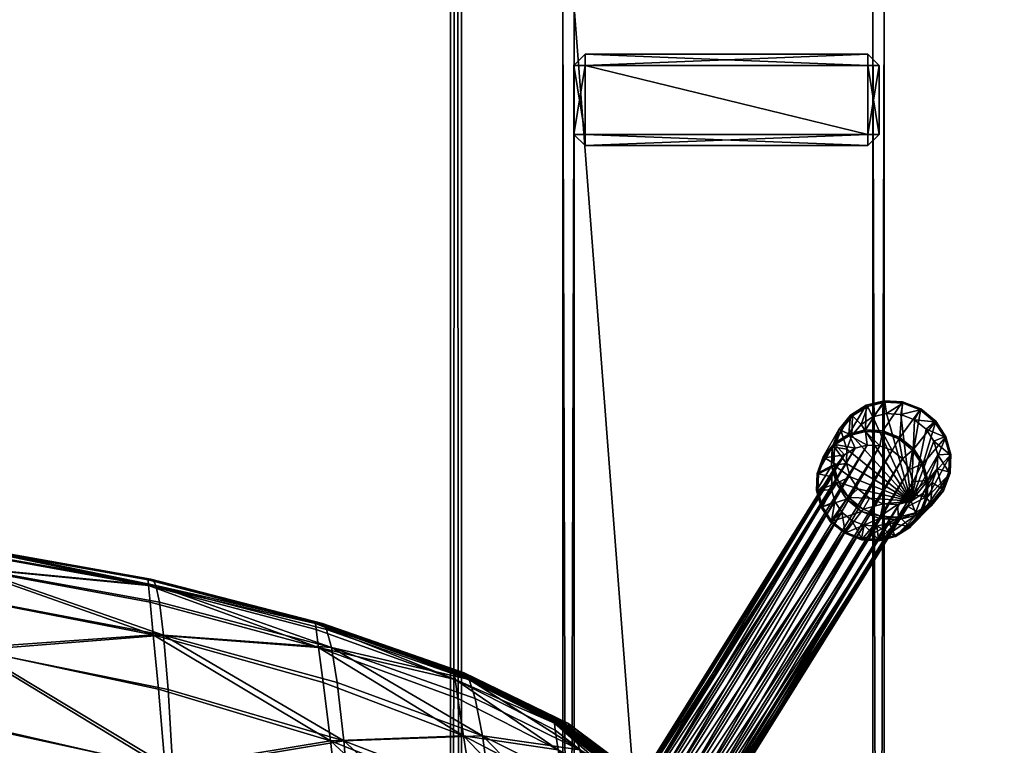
# Model space of a CAD drawing. Header units: inches. Extents: x -706 to 746, y -844 to 519.
# Tile 147 of 256: x -205 to -198, y 185 to 190. Entities that reach past the tile are written whole.
import ezdxf

# ---------------------------------------------------------------- set-up
doc = ezdxf.new("R2010")
doc.units = ezdxf.units.IN
doc.header["$MEASUREMENT"] = 0
for name, color, linetype, true_color in [('00_ground', 73, 'Continuous', 0x8fe057), ('02_ceilings', 251, 'Continuous', 0x565656), ('06_equipment', 46, 'Continuous', 0x866e08)]:
    doc.layers.add(name, color=color, linetype=linetype, true_color=true_color)

msp = doc.modelspace()

# ---------------------------------------------------------------- meshes
at = {"layer": '00_ground', "color": 251, "true_color": 0x565656}
mesh = msp.add_polyface(dxfattribs=at)
corners = [(745.801, -489.5048, -11.7981), (745.801, -489.5048, 0.0129), (745.8013, 519.417, -11.7981), (745.8013, 519.417, 0.0129), (-706.1552, 519.4172, -11.7981), (-706.1552, 519.4172, 0.0129), (-706.1554, -491.3484, -11.7981), (-706.1554, -491.3484, 0.0129), (-59.091, -491.3485, -11.7981), (-59.091, -491.3485, 0.0129), (-77.4055, -295.9132, -11.7981), (-77.4055, -295.9132, 0.0129), (-239.0611, -295.9132, -11.7981), (-239.0611, -295.9132, 0.0129), (-239.0611, -54.6686, -11.7981), (-239.0611, -54.6686, 0.0129), (214.8796, -54.6686, -11.7981), (214.8796, -54.6686, 0.0129), (214.8796, -295.9133, -11.7981), (214.8796, -295.9133, 0.0129), (187.3205, -295.9133, -11.7981), (187.3205, -295.9133, 0.0129), (187.3205, -489.5047, -11.7981), (187.3205, -489.5047, 0.0129)]
mesh.append_faces([[corners[k] for k in face] for face in [(22, 18, 0, 22), (0, 18, 2, 0), (6, 12, 8, 6), (1, 19, 23, 1), (9, 13, 7, 9), (7, 13, 5, 7)]], dxfattribs={"vtx0": -1, "vtx1": -1, "vtx3": -1, "color": 251})
mesh.append_faces([[corners[k] for k in face] for face in [(16, 4, 2, 16), (4, 14, 12, 4), (15, 3, 5, 15), (3, 17, 19, 3)]], dxfattribs={"vtx0": -1, "vtx2": -1, "vtx3": -1, "color": 251})
mesh.append_faces([[corners[k] for k in face] for face in [(0, 3, 1, 0), (2, 5, 3, 2), (4, 7, 5, 4), (6, 9, 7, 6), (8, 11, 9, 8), (10, 13, 11, 10), (12, 15, 13, 12), (14, 17, 15, 14), (16, 19, 17, 16), (18, 21, 19, 18), (20, 23, 21, 20), (22, 1, 23, 22), (8, 12, 10, 8), (23, 19, 21, 23)]], dxfattribs={"vtx0": -1, "vtx3": -1, "color": 251})
mesh.append_faces([[corners[k] for k in face] for face in [(16, 14, 4, 16), (18, 16, 2, 18), (6, 4, 12, 6), (15, 17, 3, 15), (13, 15, 5, 13), (1, 3, 19, 1)]], dxfattribs={"vtx1": -1, "vtx2": -1, "vtx3": -1, "color": 251})
mesh.append_faces([[corners[k] for k in face] for face in [(0, 2, 3, 0), (2, 4, 5, 2), (4, 6, 7, 4), (6, 8, 9, 6), (8, 10, 11, 8), (10, 12, 13, 10), (12, 14, 15, 12), (14, 16, 17, 14), (16, 18, 19, 16), (18, 20, 21, 18), (20, 22, 23, 20), (22, 0, 1, 22), (22, 20, 18, 22), (9, 11, 13, 9)]], dxfattribs={"vtx2": -1, "vtx3": -1, "color": 251})
at = {"layer": '02_ceilings'}
mesh = msp.add_polyface(dxfattribs=at)
corners = [(202.2812, 376.4129, 0.0129), (202.2812, 376.4129, 7.8869), (-226.4626, 376.413, 0.0129), (-226.4626, 376.413, 7.8869), (-226.4627, -60.9679, 0.0129), (-226.4627, -60.9679, 7.8869), (-239.0611, -60.9679, 0.0129), (-239.0611, -60.9679, 7.8869), (-239.0611, -140.3395, 0.0129), (-239.0611, -140.3395, 7.8869), (-226.4627, -140.3395, 0.0129), (-226.4627, -140.3395, 7.8869), (-226.4627, -349.4534, 0.0129), (-226.4627, -349.4534, 7.8869), (202.281, -349.4534, 0.0129), (202.281, -349.4534, 7.8869), (202.2811, -59.3933, 0.0129), (202.2811, -59.3933, 7.8869), (-62.2858, -59.3932, 0.0129), (-62.2858, -59.3932, 7.8869), (-62.2858, 63.5611, 0.0129), (-62.2858, 63.5611, 7.8869), (118.0292, 63.5611, 0.0129), (118.0292, 63.5611, 7.8869), (118.0292, 71.4351, 0.0129), (118.0292, 71.4351, 7.8869), (202.2811, 71.4351, 0.0129), (202.2811, 71.4351, 7.8869), (-60.5927, -67.2672, 0.0129), (-60.5927, -67.2672, 7.8869), (89.0136, -67.2673, 0.0129), (89.0136, -67.2673, 7.8869), (89.0136, -102.8261, 0.0129), (89.0136, -102.8261, 7.8869), (-60.5927, -102.8261, 0.0129), (-60.5927, -102.8261, 7.8869), (-239.061, 376.413, 0.0129), (-239.0611, -349.4534, 0.0129), (-239.061, 376.413, 7.8869)]
mesh.append_faces([[corners[k] for k in face] for face in [(2, 24, 20, 2), (30, 4, 16, 30), (14, 10, 32, 14), (21, 25, 3, 21), (17, 5, 31, 17), (15, 33, 11, 15)]], dxfattribs={"vtx0": -1, "vtx1": -1, "vtx2": -1, "vtx3": -1})
mesh.append_faces([[corners[k] for k in face] for face in [(14, 32, 16, 14)]], dxfattribs={"vtx0": -1, "vtx1": -1, "vtx3": -1})
mesh.append_faces([[corners[k] for k in face] for face in [(2, 26, 24, 2), (2, 20, 18, 2), (4, 18, 16, 4), (6, 28, 34, 6), (10, 34, 32, 10), (25, 1, 3, 25), (19, 3, 5, 19), (29, 5, 7, 29), (17, 31, 33, 17), (35, 7, 9, 35), (33, 9, 11, 33)]], dxfattribs={"vtx0": -1, "vtx2": -1, "vtx3": -1})
mesh.append_faces([[corners[k] for k in face] for face in [(0, 3, 1, 0), (2, 5, 3, 2), (4, 7, 5, 4), (6, 9, 7, 6), (8, 11, 9, 8), (10, 13, 11, 10), (12, 15, 13, 12), (14, 17, 15, 14), (16, 19, 17, 16), (18, 21, 19, 18), (20, 23, 21, 20), (22, 25, 23, 22), (24, 27, 25, 24), (26, 1, 27, 26), (28, 31, 29, 28), (30, 33, 31, 30), (32, 35, 33, 32), (34, 29, 35, 34), (15, 11, 13, 15)]], dxfattribs={"vtx0": -1, "vtx3": -1})
mesh.append_faces([[corners[k] for k in face] for face in [(4, 2, 18, 4), (30, 28, 4, 30), (6, 4, 28, 6), (32, 30, 16, 32), (8, 6, 34, 8), (10, 8, 34, 10), (19, 21, 3, 19), (17, 19, 5, 17), (29, 31, 5, 29), (35, 29, 7, 35), (33, 35, 9, 33), (15, 17, 33, 15)]], dxfattribs={"vtx1": -1, "vtx2": -1, "vtx3": -1})
mesh.append_faces([[corners[k] for k in face] for face in [(12, 10, 14, 12)]], dxfattribs={"vtx1": -1, "vtx3": -1})
mesh.append_faces([[corners[k] for k in face] for face in [(0, 2, 3, 0), (2, 4, 5, 2), (4, 6, 7, 4), (6, 8, 9, 6), (8, 10, 11, 8), (10, 12, 13, 10), (12, 14, 15, 12), (14, 16, 17, 14), (16, 18, 19, 16), (18, 20, 21, 18), (20, 22, 23, 20), (22, 24, 25, 22), (24, 26, 27, 24), (26, 0, 1, 26), (28, 30, 31, 28), (30, 32, 33, 30), (32, 34, 35, 32), (34, 28, 29, 34), (2, 0, 26, 2), (24, 22, 20, 24), (25, 27, 1, 25), (21, 23, 25, 21)]], dxfattribs={"vtx2": -1, "vtx3": -1})
mesh = msp.add_polyface(dxfattribs=at)
corners = [(202.2811, -336.855, 102.3751), (202.2811, -336.855, 110.2491), (202.2811, -59.3932, 102.3751), (202.2811, -59.3932, 110.2491), (-62.2858, -59.3932, 102.3751), (-62.2858, -59.3932, 110.2491), (-62.2858, 63.5611, 102.3751), (-62.2858, 63.5611, 110.2491), (118.0292, 63.5611, 102.3751), (118.0292, 63.5611, 110.2491), (118.0292, 71.4351, 102.3751), (118.0292, 71.4351, 110.2491), (202.2811, 71.4351, 102.3751), (202.2811, 71.4351, 110.2491), (202.2812, 363.8145, 102.3751), (202.2812, 363.8145, 110.2491), (-226.4626, 363.8146, 102.3751), (-226.4626, 363.8146, 110.2491), (-226.4627, -336.8549, 102.3751), (-226.4627, -336.8549, 110.2491), (116.2021, 326.9745, 102.3751), (116.2021, 326.9745, 110.2491), (116.202, 287.6043, 102.3751), (116.202, 287.6043, 110.2491), (76.8321, 287.6043, 102.3751), (76.8321, 287.6043, 110.2491), (76.8321, 326.9745, 102.3751), (76.8321, 326.9745, 110.2491), (61.362, 326.9745, 102.3751), (61.362, 326.9745, 110.2491), (61.362, 287.6043, 102.3751), (61.362, 287.6043, 110.2491), (21.9918, 287.6043, 102.3751), (21.9918, 287.6043, 110.2491), (21.9919, 326.9745, 102.3751), (21.9919, 326.9745, 110.2491)]
mesh.append_faces([[corners[k] for k in face] for face in [(20, 28, 14, 20), (32, 24, 10, 32), (16, 32, 10, 16), (16, 10, 6, 16), (35, 27, 17, 35), (13, 23, 31, 13), (11, 33, 17, 11), (7, 11, 17, 7)]], dxfattribs={"vtx0": -1, "vtx1": -1, "vtx2": -1, "vtx3": -1})
mesh.append_faces([[corners[k] for k in face] for face in [(18, 4, 0, 18), (1, 5, 19, 1), (19, 5, 17, 19)]], dxfattribs={"vtx0": -1, "vtx1": -1, "vtx3": -1})
mesh.append_faces([[corners[k] for k in face] for face in [(28, 16, 14, 28), (16, 34, 32, 16), (30, 26, 24, 30), (22, 14, 12, 22), (24, 12, 10, 24), (16, 6, 4, 16), (27, 15, 17, 27), (15, 21, 23, 15), (25, 29, 31, 25), (11, 31, 33, 11)]], dxfattribs={"vtx0": -1, "vtx2": -1, "vtx3": -1})
mesh.append_faces([[corners[k] for k in face] for face in [(0, 3, 1, 0), (2, 5, 3, 2), (4, 7, 5, 4), (6, 9, 7, 6), (8, 11, 9, 8), (10, 13, 11, 10), (12, 15, 13, 12), (14, 17, 15, 14), (16, 19, 17, 16), (18, 1, 19, 18), (20, 23, 21, 20), (22, 25, 23, 22), (24, 27, 25, 24), (26, 21, 27, 26), (28, 31, 29, 28), (30, 33, 31, 30), (32, 35, 33, 32), (34, 29, 35, 34), (0, 4, 2, 0)]], dxfattribs={"vtx0": -1, "vtx3": -1})
mesh.append_faces([[corners[k] for k in face] for face in [(28, 34, 16, 28), (30, 28, 26, 30), (22, 20, 14, 22), (24, 22, 12, 24), (18, 16, 4, 18), (27, 21, 15, 27), (25, 27, 29, 25), (33, 35, 17, 33), (13, 15, 23, 13), (11, 13, 31, 11), (5, 7, 17, 5)]], dxfattribs={"vtx1": -1, "vtx2": -1, "vtx3": -1})
mesh.append_faces([[corners[k] for k in face] for face in [(0, 2, 3, 0), (2, 4, 5, 2), (4, 6, 7, 4), (6, 8, 9, 6), (8, 10, 11, 8), (10, 12, 13, 10), (12, 14, 15, 12), (14, 16, 17, 14), (16, 18, 19, 16), (18, 0, 1, 18), (20, 22, 23, 20), (22, 24, 25, 22), (24, 26, 27, 24), (26, 20, 21, 26), (28, 30, 31, 28), (30, 32, 33, 30), (32, 34, 35, 32), (34, 28, 29, 34), (10, 8, 6, 10), (7, 9, 11, 7), (1, 3, 5, 1)]], dxfattribs={"vtx2": -1, "vtx3": -1})
at = {"layer": '06_equipment', "color": 251, "true_color": 0x565656}
mesh = msp.add_polyface(dxfattribs=at)
corners = [(-159.0651, 160.0029, 39.5301), (-159.1438, 247.9863, 39.4513), (-201.9688, 247.9863, 39.4513), (-201.9688, 159.9241, 39.5301), (-159.0651, 160.0029, 41.3726), (-159.1438, 248.0651, 41.3726), (-202.0475, 247.9863, 41.3726), (-201.9688, 159.9241, 41.3726), (-159.1438, 159.9241, 39.5301), (-159.1438, 160.0029, 39.4513), (-159.1438, 248.0651, 39.5301), (-159.0651, 247.9863, 39.5301), (-202.0475, 247.9863, 39.5301), (-201.9688, 248.0651, 39.5301), (-202.0475, 160.0029, 39.5301), (-201.9688, 160.0029, 39.4513), (-159.1438, 160.0029, 41.4513), (-159.1438, 159.9241, 41.3726), (-159.1438, 247.9863, 41.4513), (-159.0651, 247.9863, 41.3726), (-201.9688, 247.9863, 41.4513), (-201.9688, 248.0651, 41.3726), (-201.9688, 160.0029, 41.4513), (-202.0475, 160.0029, 41.3726)]
mesh.append_faces([[corners[k] for k in face] for face in [(19, 4, 0, 19), (0, 11, 19, 0), (21, 5, 10, 21), (10, 13, 21, 10), (23, 6, 12, 23), (12, 14, 23, 12), (17, 7, 3, 17), (3, 8, 17, 3), (2, 1, 9, 2), (9, 15, 2, 9), (16, 18, 20, 16), (20, 22, 16, 20), (0, 9, 1, 0), (1, 11, 0, 1), (11, 10, 5, 11), (5, 19, 11, 5), (19, 18, 16, 19), (16, 4, 19, 16), (4, 17, 8, 4), (8, 0, 4, 8), (10, 1, 2, 10), (2, 13, 10, 2), (13, 12, 6, 13), (6, 21, 13, 6), (21, 20, 18, 21), (18, 5, 21, 18), (12, 2, 15, 12), (15, 14, 12, 15), (14, 3, 7, 14), (7, 23, 14, 7), (23, 22, 20, 23), (20, 6, 23, 20), (3, 15, 9, 3), (9, 8, 3, 9), (17, 16, 22, 17), (22, 7, 17, 22)]], dxfattribs={"vtx2": -1, "vtx3": -1, "color": 251})
mesh.append_faces([[corners[k] for k in face] for face in [(0, 8, 9, 0), (1, 10, 11, 1), (2, 12, 13, 2), (3, 14, 15, 3), (4, 16, 17, 4), (5, 18, 19, 5), (6, 20, 21, 6), (7, 22, 23, 7)]], dxfattribs={"vtx3": -1, "color": 251})
mesh = msp.add_polyface(dxfattribs=at)
corners = [(-199.0127, 190.2373, 38.9601), (-199.0127, 163.0376, 38.9601), (-199.0127, 163.0376, 37.9365), (-199.0127, 190.2373, 37.9365), (-201.1814, 190.316, 38.9601), (-199.0915, 190.316, 38.9601), (-199.0915, 190.316, 37.9365), (-201.1814, 190.316, 37.9365), (-201.2601, 163.0376, 38.9601), (-201.2601, 190.2373, 38.9601), (-201.2601, 190.2373, 37.9365), (-201.2601, 163.0376, 37.9365), (-201.2601, 190.3948, 38.9601), (-201.2601, 217.5944, 38.9601), (-201.2601, 217.5944, 37.9365), (-201.2601, 190.3948, 37.9365), (-199.0915, 190.316, 38.9601), (-201.1814, 190.316, 38.9601), (-201.1814, 190.316, 37.9365), (-199.0915, 190.316, 37.9365), (-199.0127, 217.5944, 38.9601), (-199.0127, 190.3948, 38.9601), (-199.0127, 190.3948, 37.9365), (-199.0127, 217.5944, 37.9365), (-199.0915, 163.0376, 37.8578), (-201.1814, 163.0376, 37.8578), (-201.1814, 190.2373, 37.8578), (-199.0915, 190.2373, 37.8578), (-199.0915, 190.3948, 37.8578), (-201.1814, 190.3948, 37.8578), (-201.1814, 217.5944, 37.8578), (-201.1814, 190.2373, 39.0389), (-201.1814, 163.0376, 39.0389), (-199.0915, 163.0376, 39.0389), (-199.0915, 190.2373, 39.0389), (-199.0915, 162.9589, 37.9365), (-199.0915, 162.9589, 38.9601), (-201.1814, 190.3948, 39.0389), (-199.0915, 190.3948, 39.0389), (-201.1814, 162.9589, 37.9365), (-201.1814, 162.9589, 38.9601), (-201.1814, 217.5944, 39.0389), (-199.0915, 217.5944, 37.8578)]
mesh.append_faces([[corners[k] for k in face] for face in [(0, 1, 2, 0), (2, 3, 0, 2), (4, 5, 6, 4), (6, 7, 4, 6), (8, 9, 10, 8), (10, 11, 8, 10), (12, 13, 14, 12), (14, 15, 12, 14), (16, 17, 18, 16), (18, 19, 16, 18), (20, 21, 22, 20), (22, 23, 20, 22), (24, 25, 26, 24), (26, 27, 24, 26), (28, 29, 30, 28), (31, 32, 33, 31), (33, 34, 31, 33), (2, 24, 27, 2), (27, 3, 2, 27), (3, 6, 5, 3), (5, 0, 3, 5), (0, 34, 33, 0), (33, 1, 0, 33), (1, 36, 35, 1), (35, 2, 1, 35), (6, 27, 26, 6), (26, 7, 6, 26), (7, 10, 9, 7), (9, 4, 7, 9), (4, 31, 34, 4), (34, 5, 4, 34), (10, 26, 25, 10), (25, 11, 10, 25), (11, 39, 40, 11), (40, 8, 11, 40), (8, 32, 31, 8), (31, 9, 8, 31), (39, 25, 24, 39), (24, 35, 39, 24), (36, 33, 32, 36), (32, 40, 36, 32), (29, 15, 14, 29), (15, 18, 17, 15), (17, 12, 15, 17), (12, 37, 41, 12), (18, 29, 28, 18), (28, 19, 18, 28), (19, 22, 21, 19), (21, 16, 19, 21), (16, 38, 37, 16), (37, 17, 16, 37), (22, 28, 42, 22), (38, 21, 20, 38)]], dxfattribs={"vtx2": -1, "vtx3": -1, "color": 251})
mesh.append_faces([[corners[k] for k in face] for face in [(2, 35, 24, 2), (27, 6, 3, 27), (26, 10, 7, 26), (1, 33, 36, 1), (5, 34, 0, 5), (9, 31, 4, 9), (29, 18, 15, 29), (28, 22, 19, 28), (17, 37, 12, 17), (21, 38, 16, 21)]], dxfattribs={"vtx3": -1, "color": 251})
mesh = msp.add_polyface(dxfattribs=at)
corners = [(-201.1056, 189.8327, 39.0389), (-199.1265, 189.8327, 39.0389), (-199.1265, 189.3508, 39.0389), (-201.1056, 189.3508, 39.0389), (-201.1056, 189.8327, 39.4513), (-201.1056, 189.3508, 39.4513), (-199.1265, 189.3508, 39.4513), (-199.1265, 189.8327, 39.4513), (-201.1843, 189.8327, 39.1176), (-201.1843, 189.3508, 39.1176), (-201.1843, 189.3508, 39.3726), (-201.1843, 189.8327, 39.3726), (-201.1056, 189.272, 39.1176), (-199.1265, 189.272, 39.1176), (-199.1265, 189.272, 39.3726), (-201.1056, 189.272, 39.3726), (-199.0478, 189.3508, 39.1176), (-199.0478, 189.8327, 39.1176), (-199.0478, 189.8327, 39.3726), (-199.0478, 189.3508, 39.3726), (-199.1265, 189.9115, 39.1176), (-201.1056, 189.9115, 39.1176), (-201.1056, 189.9115, 39.3726), (-199.1265, 189.9115, 39.3726)]
mesh.append_faces([[corners[k] for k in face] for face in [(0, 1, 2, 0), (2, 3, 0, 2), (4, 5, 6, 4), (6, 7, 4, 6), (8, 9, 10, 8), (10, 11, 8, 10), (12, 13, 14, 12), (14, 15, 12, 14), (16, 17, 18, 16), (18, 19, 16, 18), (20, 21, 22, 20), (22, 23, 20, 22), (0, 21, 20, 0), (20, 1, 0, 20), (1, 17, 16, 1), (16, 2, 1, 16), (2, 13, 12, 2), (12, 3, 2, 12), (3, 9, 8, 3), (8, 0, 3, 8), (4, 11, 10, 4), (10, 5, 4, 10), (5, 15, 14, 5), (14, 6, 5, 14), (6, 19, 18, 6), (18, 7, 6, 18), (7, 23, 22, 7), (22, 4, 7, 22), (9, 12, 15, 9), (15, 10, 9, 15), (11, 22, 21, 11), (21, 8, 11, 21), (13, 16, 19, 13), (19, 14, 13, 19), (17, 20, 23, 17), (23, 18, 17, 23)]], dxfattribs={"vtx2": -1, "vtx3": -1, "color": 251})
mesh.append_faces([[corners[k] for k in face] for face in [(8, 21, 0, 8), (3, 12, 9, 3), (20, 17, 1, 20), (2, 16, 13, 2), (11, 4, 22, 11), (15, 5, 10, 15), (23, 7, 18, 23), (19, 6, 14, 19)]], dxfattribs={"vtx3": -1, "color": 251})
mesh = msp.add_polyface(dxfattribs=at)
corners = [(-198.8243, 186.7846, 7.8962), (-199.2738, 187.1473, 7.8986), (-199.2383, 187.2424, 7.9109), (-199.0428, 187.1714, 8.9893), (-199.0244, 187.2641, 9.0085), (-199.1426, 187.271, 8.9937), (-199.1313, 187.1766, 8.9781), (-199.2554, 187.2424, 8.9731), (-199.2159, 187.1551, 8.9627), (-199.3544, 187.1803, 8.9484), (-199.2899, 187.1086, 8.9442), (-199.4304, 187.0873, 8.9212), (-199.3471, 187.0388, 8.9238), (-199.4726, 186.9745, 8.895), (-199.3788, 186.954, 8.9041), (-199.0212, 187.2758, 9.0028), (-199.1428, 187.2829, 8.9875), (-199.2587, 187.2535, 8.9664), (-199.3604, 187.1897, 8.941), (-199.4386, 187.0941, 8.913), (-199.4819, 186.9783, 8.8861), (-199.0137, 187.487, 7.979), (-199.138, 187.4554, 7.9664), (-199.2471, 187.3869, 7.9512), (-199.3309, 187.2845, 7.9346), (-199.3773, 187.1604, 7.9185), (-199.3818, 187.031, 7.9051), (-199.4862, 186.8576, 8.8637), (-199.009, 187.477, 7.9652), (-199.1291, 187.4465, 7.953), (-199.2345, 187.3804, 7.9383), (-199.3154, 187.2814, 7.9222), (-199.3603, 187.1614, 7.9067), (-199.3647, 187.0364, 7.8938), (-199.3311, 186.9164, 7.8842), (-198.9958, 187.3972, 7.9449), (-199.0908, 187.3731, 7.9353), (-199.1741, 187.3208, 7.9237), (-199.2773, 187.0485, 7.8884), (-199.2507, 186.9536, 7.8809)]
mesh.append_faces([[corners[k] for k in face] for face in [(0, 1, 2, 0)]], dxfattribs={"vtx0": -1, "vtx2": -1, "vtx3": -1, "color": 251})
mesh.append_faces([[corners[k] for k in face] for face in [(3, 4, 5, 3), (5, 6, 3, 5), (6, 5, 7, 6), (7, 8, 6, 7), (8, 7, 9, 8), (9, 10, 8, 9), (10, 9, 11, 10), (11, 12, 10, 11), (12, 11, 13, 12), (13, 14, 12, 13), (4, 15, 16, 4), (16, 5, 4, 16), (5, 16, 17, 5), (17, 7, 5, 17), (7, 17, 18, 7), (18, 9, 7, 18), (9, 18, 19, 9), (19, 11, 9, 19), (11, 19, 20, 11), (20, 13, 11, 20), (21, 16, 15, 21), (16, 21, 22, 16), (22, 17, 16, 22), (17, 22, 23, 17), (23, 18, 17, 23), (18, 23, 24, 18), (24, 19, 18, 24), (19, 24, 25, 19), (25, 20, 19, 25), (20, 25, 26, 20), (26, 27, 20, 26), (21, 28, 29, 21), (29, 22, 21, 29), (22, 29, 30, 22), (30, 23, 22, 30), (23, 30, 31, 23), (31, 24, 23, 31), (24, 31, 32, 24), (32, 25, 24, 32), (25, 32, 33, 25), (33, 26, 25, 33), (26, 33, 34, 26), (28, 35, 36, 28), (36, 29, 28, 36), (29, 36, 37, 29), (37, 30, 29, 37), (30, 37, 2, 30), (2, 31, 30, 2), (31, 2, 1, 31), (1, 32, 31, 1), (32, 1, 38, 32), (38, 33, 32, 38), (33, 38, 39, 33)]], dxfattribs={"vtx2": -1, "vtx3": -1, "color": 251})
mesh = msp.add_polyface(dxfattribs=at)
corners = [(-198.8243, 186.7846, 7.8962), (-199.2383, 187.2424, 7.9109), (-199.1741, 187.3208, 7.9237), (-199.0908, 187.3731, 7.9353), (-198.9958, 187.3972, 7.9449), (-198.8963, 187.3913, 7.9519), (-198.7996, 187.3537, 7.9554), (-198.7191, 187.2881, 7.9549), (-198.6644, 187.2041, 7.9506), (-198.7493, 187.0419, 9.0058), (-198.8363, 187.0047, 8.9872), (-198.8127, 186.9202, 8.9751), (-198.8143, 187.1417, 9.015), (-198.8849, 187.0794, 8.9941), (-198.9098, 187.2195, 9.0161), (-198.9567, 187.1379, 8.9949), (-199.0244, 187.2641, 9.0085), (-199.0428, 187.1714, 8.9893), (-198.7386, 187.0475, 8.9999), (-198.7178, 186.9292, 8.9897), (-198.8053, 187.15, 9.0094), (-198.9035, 187.23, 9.0105), (-199.0212, 187.2758, 9.0028), (-198.5456, 187.1103, 7.9765), (-198.7062, 186.9316, 8.9834), (-198.7104, 186.811, 8.961), (-198.5804, 187.2345, 7.9864), (-198.652, 187.3445, 7.9921), (-198.7571, 187.4302, 7.9927), (-198.8833, 187.4793, 7.9881), (-199.0137, 187.487, 7.979), (-198.5502, 186.981, 7.9632), (-198.561, 186.9881, 7.9499), (-198.5566, 187.1131, 7.9628), (-198.5902, 187.2331, 7.9723), (-198.6594, 187.3394, 7.9778), (-198.761, 187.4222, 7.9784), (-198.883, 187.4697, 7.974), (-199.009, 187.477, 7.9652), (-198.6413, 187.0104, 7.9328), (-198.6378, 187.1092, 7.943)]
mesh.append_faces([[corners[k] for k in face] for face in [(0, 1, 2, 0), (0, 2, 3, 0), (0, 3, 4, 0), (0, 4, 5, 0), (0, 5, 6, 0), (0, 6, 7, 0), (0, 7, 8, 0)]], dxfattribs={"vtx0": -1, "vtx2": -1, "vtx3": -1, "color": 251})
mesh.append_faces([[corners[k] for k in face] for face in [(9, 10, 11, 9), (10, 9, 12, 10), (12, 13, 10, 12), (13, 12, 14, 13), (14, 15, 13, 14), (15, 14, 16, 15), (16, 17, 15, 16), (18, 9, 19, 18), (9, 18, 20, 9), (20, 12, 9, 20), (12, 20, 21, 12), (21, 14, 12, 21), (14, 21, 22, 14), (22, 16, 14, 22), (23, 24, 25, 23), (24, 23, 26, 24), (26, 18, 24, 26), (18, 26, 27, 18), (27, 20, 18, 27), (20, 27, 28, 20), (28, 21, 20, 28), (21, 28, 29, 21), (29, 22, 21, 29), (22, 29, 30, 22), (31, 32, 33, 31), (33, 23, 31, 33), (23, 33, 34, 23), (34, 26, 23, 34), (26, 34, 35, 26), (35, 27, 26, 35), (27, 35, 36, 27), (36, 28, 27, 36), (28, 36, 37, 28), (37, 29, 28, 37), (29, 37, 38, 29), (38, 30, 29, 38), (32, 39, 40, 32), (40, 33, 32, 40), (33, 40, 8, 33), (8, 34, 33, 8), (34, 8, 7, 34), (7, 35, 34, 7), (35, 7, 6, 35), (6, 36, 35, 6), (36, 6, 5, 36), (5, 37, 36, 5), (37, 5, 4, 37), (4, 38, 37, 4)]], dxfattribs={"vtx2": -1, "vtx3": -1, "color": 251})
mesh = msp.add_polyface(dxfattribs=at)
corners = [(-200.3545, 184.721, 23.2129), (-200.4346, 184.6083, 23.6347), (-200.3846, 184.5356, 23.6199), (-200.4261, 184.7795, 23.2133), (-200.5069, 184.666, 23.6384), (-200.5122, 184.813, 23.2072), (-200.5926, 184.7001, 23.63), (-200.6008, 184.8182, 23.1958), (-200.6797, 184.7072, 23.6111), (-200.6853, 184.7967, 23.1802), (-200.7622, 184.6886, 23.5838), (-200.7595, 184.7501, 23.1616), (-200.8336, 184.6458, 23.5502), (-200.8167, 184.6801, 23.1412), (-200.8876, 184.5802, 23.5124), (-199.1517, 186.615, 8.8737), (-200.6218, 184.2557, 23.0933), (-200.7078, 184.2892, 23.0872), (-199.2378, 186.6485, 8.868), (-199.0632, 186.6098, 8.8848), (-200.5332, 184.2505, 23.1047), (-198.9787, 186.6313, 8.9002), (-200.4487, 184.2721, 23.1203), (-198.9046, 186.6778, 8.9187), (-200.3745, 184.3186, 23.1389), (-198.8474, 186.7477, 8.9391), (-200.3173, 184.3887, 23.1593), (-198.8158, 186.8324, 8.9588), (-200.2855, 184.4735, 23.1787), (-198.8127, 186.9202, 8.9751), (-200.2823, 184.5615, 23.1947), (-198.8363, 187.0047, 8.9872), (-200.3059, 184.6462, 23.2064), (-198.8849, 187.0794, 8.9941), (-198.9567, 187.1379, 8.9949), (-199.0428, 187.1714, 8.9893), (-199.1313, 187.1766, 8.9781), (-199.2159, 187.1551, 8.9627), (-199.2899, 187.1086, 8.9442), (-199.3471, 187.0388, 8.9238), (-199.3788, 186.954, 8.9041), (-200.8484, 184.5952, 23.1218), (-199.3819, 186.8662, 8.8878), (-200.8516, 184.5072, 23.1058), (-199.3582, 186.7817, 8.8757), (-200.8281, 184.4226, 23.0941), (-199.3096, 186.707, 8.8688), (-200.7795, 184.3477, 23.0876)]
mesh.append_faces([[corners[k] for k in face] for face in [(0, 1, 2, 0), (3, 4, 1, 3), (1, 0, 3, 1), (5, 6, 4, 5), (4, 3, 5, 4), (7, 8, 6, 7), (6, 5, 7, 6), (9, 10, 8, 9), (8, 7, 9, 8), (11, 12, 10, 11), (10, 9, 11, 10), (13, 14, 12, 13), (12, 11, 13, 12), (15, 16, 17, 15), (17, 18, 15, 17), (19, 20, 16, 19), (16, 15, 19, 16), (21, 22, 20, 21), (20, 19, 21, 20), (23, 24, 22, 23), (22, 21, 23, 22), (25, 26, 24, 25), (24, 23, 25, 24), (27, 28, 26, 27), (26, 25, 27, 26), (29, 30, 28, 29), (28, 27, 29, 28), (31, 32, 30, 31), (30, 29, 31, 30), (33, 0, 32, 33), (32, 31, 33, 32), (34, 3, 0, 34), (0, 33, 34, 0), (35, 5, 3, 35), (3, 34, 35, 3), (36, 7, 5, 36), (5, 35, 36, 5), (37, 9, 7, 37), (7, 36, 37, 7), (38, 11, 9, 38), (9, 37, 38, 9), (39, 13, 11, 39), (11, 38, 39, 11), (40, 41, 13, 40), (13, 39, 40, 13), (42, 43, 41, 42), (41, 40, 42, 41), (44, 45, 43, 44), (43, 42, 44, 43), (46, 47, 45, 46), (45, 44, 46, 45), (18, 17, 47, 18), (47, 46, 18, 47)]], dxfattribs={"vtx2": -1, "vtx3": -1, "color": 251})
mesh = msp.add_polyface(dxfattribs=at)
corners = [(-198.8243, 186.7846, 7.8962), (-198.9193, 186.7605, 7.8865), (-199.0189, 186.7663, 7.8796), (-199.1155, 186.8039, 7.876), (-199.1961, 186.8696, 7.8765), (-198.6644, 187.2041, 7.9506), (-198.6378, 187.1092, 7.943), (-198.6413, 187.0104, 7.9328), (-198.741, 186.8369, 7.9078), (-198.6769, 186.9153, 7.9205), (-198.9391, 186.544, 8.8898), (-198.9787, 186.6313, 8.9002), (-199.0632, 186.6098, 8.8848), (-198.8401, 186.6061, 8.9145), (-198.9046, 186.6778, 8.9187), (-198.7641, 186.6991, 8.9417), (-198.8474, 186.7477, 8.9391), (-198.7219, 186.8119, 8.9679), (-198.8158, 186.8324, 8.9588), (-198.7178, 186.9292, 8.9897), (-198.8127, 186.9202, 8.9751), (-198.7493, 187.0419, 9.0058), (-198.9336, 186.5358, 8.8807), (-199.0519, 186.5154, 8.8692), (-198.8319, 186.5996, 8.9061), (-198.7537, 186.6951, 8.9341), (-198.7104, 186.811, 8.961), (-198.7062, 186.9316, 8.9834), (-198.7386, 187.0475, 8.9999), (-199.0495, 186.5063, 8.8596), (-198.9137, 186.6544, 7.9027), (-198.7895, 186.6859, 7.9153), (-198.6804, 186.7544, 7.9305), (-198.5966, 186.8568, 7.9471), (-198.5502, 186.981, 7.9632), (-198.5456, 187.1103, 7.9765), (-198.9123, 186.6725, 7.8914), (-199.0441, 186.662, 7.8936), (-198.7923, 186.7029, 7.9036), (-198.6869, 186.7691, 7.9182), (-198.6059, 186.8681, 7.9344), (-198.561, 186.9881, 7.9499), (-199.0383, 186.6798, 7.8826)]
mesh.append_faces([[corners[k] for k in face] for face in [(0, 2, 3, 0), (0, 3, 4, 0), (0, 5, 6, 0), (0, 6, 7, 0)]], dxfattribs={"vtx0": -1, "vtx2": -1, "vtx3": -1, "color": 251})
mesh.append_faces([[corners[k] for k in face] for face in [(8, 7, 9, 8)]], dxfattribs={"vtx0": -1, "vtx3": -1, "color": 251})
mesh.append_faces([[corners[k] for k in face] for face in [(8, 0, 7, 8)]], dxfattribs={"vtx1": -1, "vtx2": -1, "vtx3": -1, "color": 251})
mesh.append_faces([[corners[k] for k in face] for face in [(0, 1, 2, 0), (10, 11, 12, 10), (11, 10, 13, 11), (13, 14, 11, 13), (14, 13, 15, 14), (15, 16, 14, 15), (16, 15, 17, 16), (17, 18, 16, 17), (18, 17, 19, 18), (19, 20, 18, 19), (20, 19, 21, 20), (22, 10, 23, 22), (10, 22, 24, 10), (24, 13, 10, 24), (13, 24, 25, 13), (25, 15, 13, 25), (15, 25, 26, 15), (26, 17, 15, 26), (17, 26, 27, 17), (27, 19, 17, 27), (19, 27, 28, 19), (29, 30, 31, 29), (31, 22, 29, 31), (22, 31, 32, 22), (32, 24, 22, 32), (24, 32, 33, 24), (33, 25, 24, 33), (25, 33, 34, 25), (34, 26, 25, 34), (26, 34, 35, 26), (36, 30, 37, 36), (30, 36, 38, 30), (38, 31, 30, 38), (31, 38, 39, 31), (39, 32, 31, 39), (32, 39, 40, 32), (40, 33, 32, 40), (33, 40, 41, 33), (41, 34, 33, 41), (42, 2, 1, 42), (1, 36, 42, 1), (36, 1, 0, 36), (0, 38, 36, 0), (38, 0, 8, 38), (8, 39, 38, 8), (39, 8, 9, 39), (9, 40, 39, 9), (40, 9, 7, 40), (7, 41, 40, 7)]], dxfattribs={"vtx2": -1, "vtx3": -1, "color": 251})
mesh = msp.add_polyface(dxfattribs=at)
corners = [(-198.8243, 186.7846, 7.8962), (-199.1961, 186.8696, 7.8765), (-199.2507, 186.9536, 7.8809), (-199.2773, 187.0485, 7.8884), (-199.2738, 187.1473, 7.8986), (-199.2378, 186.6485, 8.868), (-199.2847, 186.5669, 8.8468), (-199.1702, 186.5223, 8.8544), (-199.1517, 186.615, 8.8737), (-199.0519, 186.5154, 8.8692), (-199.0632, 186.6098, 8.8848), (-198.9391, 186.544, 8.8898), (-199.3788, 186.954, 8.9041), (-199.4726, 186.9745, 8.895), (-199.4767, 186.8572, 8.8732), (-199.3819, 186.8662, 8.8878), (-199.4452, 186.7445, 8.8571), (-199.3582, 186.7817, 8.8757), (-199.3802, 186.6447, 8.8479), (-199.3096, 186.707, 8.8688), (-199.2889, 186.5593, 8.8366), (-199.1711, 186.5135, 8.8443), (-199.0495, 186.5063, 8.8596), (-198.9336, 186.5358, 8.8807), (-199.4819, 186.9783, 8.8861), (-199.4862, 186.8576, 8.8637), (-199.4538, 186.7418, 8.8471), (-199.387, 186.6392, 8.8377), (-199.1703, 186.7111, 7.8889), (-199.0441, 186.662, 7.8936), (-198.9137, 186.6544, 7.9027), (-199.3818, 187.031, 7.9051), (-199.3471, 186.9068, 7.8953), (-199.2755, 186.7968, 7.8896), (-199.1603, 186.7273, 7.8781), (-199.0383, 186.6798, 7.8826), (-198.9123, 186.6725, 7.8914), (-199.3311, 186.9164, 7.8842), (-199.2619, 186.8101, 7.8788), (-199.1155, 186.8039, 7.876), (-199.0189, 186.7663, 7.8796), (-199.3647, 187.0364, 7.8938)]
mesh.append_faces([[corners[k] for k in face] for face in [(0, 1, 2, 0), (0, 2, 3, 0), (0, 3, 4, 0)]], dxfattribs={"vtx0": -1, "vtx2": -1, "vtx3": -1, "color": 251})
mesh.append_faces([[corners[k] for k in face] for face in [(5, 6, 7, 5), (7, 8, 5, 7), (8, 7, 9, 8), (9, 10, 8, 9), (10, 9, 11, 10), (12, 13, 14, 12), (14, 15, 12, 14), (15, 14, 16, 15), (16, 17, 15, 16), (17, 16, 18, 17), (18, 19, 17, 18), (19, 18, 6, 19), (6, 5, 19, 6), (6, 20, 21, 6), (21, 7, 6, 21), (7, 21, 22, 7), (22, 9, 7, 22), (9, 22, 23, 9), (13, 24, 25, 13), (25, 14, 13, 25), (14, 25, 26, 14), (26, 16, 14, 26), (16, 26, 27, 16), (27, 18, 16, 27), (18, 27, 20, 18), (20, 6, 18, 20), (20, 28, 29, 20), (29, 21, 20, 29), (21, 29, 30, 21), (30, 22, 21, 30), (25, 31, 32, 25), (32, 26, 25, 32), (26, 32, 33, 26), (33, 27, 26, 33), (27, 33, 28, 27), (28, 20, 27, 28), (28, 34, 35, 28), (35, 29, 28, 35), (29, 35, 36, 29), (37, 32, 31, 37), (32, 37, 38, 32), (38, 33, 32, 38), (33, 38, 34, 33), (34, 28, 33, 34), (34, 39, 40, 34), (40, 35, 34, 40), (2, 37, 41, 2), (37, 2, 1, 37), (1, 38, 37, 1), (38, 1, 39, 38), (39, 34, 38, 39)]], dxfattribs={"vtx2": -1, "vtx3": -1, "color": 251})
mesh = msp.add_polyface(dxfattribs=at)
corners = [(-204.1585, 186.2395, 26.8046), (-204.1612, 186.2389, 26.7579), (-202.9877, 185.9333, 26.5477), (-204.1623, 186.2372, 26.7209), (-202.9895, 185.9316, 26.5112), (-204.143, 186.2373, 26.9145), (-204.1529, 186.2389, 26.8578), (-202.9759, 185.9333, 26.6462), (-202.9837, 185.9338, 26.5938), (-205.4546, 186.4714, 26.9965), (-205.4465, 186.4698, 27.0538), (-206.8022, 186.5963, 27.116), (-205.4603, 186.4719, 26.9429), (-205.4642, 186.4713, 26.896), (-205.4668, 186.4697, 26.8588), (-206.82, 186.5984, 27.0047), (-205.4612, 186.3203, 26.7083), (-205.4485, 186.1071, 26.5492), (-204.1263, 185.848, 26.4501), (-204.1597, 186.1935, 26.66), (-205.4672, 186.4288, 26.7937), (-204.1487, 186.0771, 26.5862), (-206.8399, 186.5576, 26.8527), (-204.163, 186.2345, 26.6966), (-202.9907, 185.9288, 26.4874), (-205.4684, 186.4671, 26.8343), (-206.8342, 186.5963, 26.9206), (-205.4076, 186.3177, 27.1067), (-205.3911, 186.1004, 26.9819), (-206.7734, 186.2382, 27.0244), (-204.1075, 186.1934, 27.0019), (-204.0829, 186.0765, 26.9777), (-205.4226, 186.4281, 27.1397), (-204.0545, 185.8465, 26.8718), (-204.1277, 186.2346, 26.9717), (-205.4358, 186.4671, 27.1118), (-206.7862, 186.5559, 27.2009), (-202.9418, 185.9289, 26.758), (-202.9624, 185.9316, 26.702)]
mesh.append_faces([[corners[k] for k in face] for face in [(0, 1, 2, 0), (3, 4, 2, 3), (2, 1, 3, 2), (5, 6, 7, 5), (0, 8, 7, 0), (7, 6, 0, 7), (9, 10, 11, 9), (0, 6, 9, 0), (9, 12, 0, 9), (5, 10, 9, 5), (9, 6, 5, 9), (3, 1, 13, 3), (13, 14, 3, 13), (0, 12, 13, 0), (13, 1, 0, 13), (13, 12, 15, 13), (16, 17, 18, 16), (19, 20, 16, 19), (16, 21, 19, 16), (16, 20, 22, 16), (3, 23, 24, 3), (25, 14, 26, 25), (19, 23, 25, 19), (25, 20, 19, 25), (3, 14, 25, 3), (25, 23, 3, 25), (27, 28, 29, 27), (30, 31, 27, 30), (27, 32, 30, 27), (27, 31, 33, 27), (5, 34, 35, 5), (35, 10, 5, 35), (30, 32, 35, 30), (35, 34, 30, 35), (35, 32, 36, 35), (30, 34, 37, 30), (5, 38, 37, 5), (37, 34, 5, 37)]], dxfattribs={"vtx2": -1, "vtx3": -1, "color": 251})
mesh = msp.add_polyface(dxfattribs=at)
corners = [(-205.4272, 185.7547, 26.2876), (-205.4485, 186.1071, 26.5492), (-206.8354, 186.2552, 26.5836), (-204.0429, 184.9149, 25.9562), (-204.0889, 185.4693, 26.2268), (-205.4009, 185.2256, 25.9725), (-204.1263, 185.848, 26.4501), (-203.951, 183.1763, 25.4321), (-203.9948, 184.1592, 25.678), (-205.3733, 184.4827, 25.6529), (-205.3481, 183.4884, 25.3778), (-206.8208, 185.4161, 25.9484), (-202.7509, 183.7611, 25.6441), (-202.8854, 185.1078, 26.1003), (-202.8198, 184.5275, 25.8774), (-203.9887, 184.9097, 26.3804), (-204.0228, 185.466, 26.6569), (-202.7935, 185.1079, 26.512), (-203.9156, 183.1689, 25.8329), (-203.9527, 184.1525, 26.0899), (-202.6896, 183.7611, 26.0291), (-205.3352, 184.4554, 26.0925), (-205.3143, 183.4585, 25.8076), (-206.7527, 183.6135, 25.7605), (-205.3549, 185.2046, 26.4199), (-204.0545, 185.8465, 26.8718), (-205.3736, 185.7411, 26.7347), (-205.3911, 186.1004, 26.9819), (-206.7641, 185.3633, 26.4148), (-204.1487, 186.0771, 26.5862), (-205.4612, 186.3203, 26.7083), (-204.1597, 186.1935, 26.66), (-202.9705, 185.7602, 26.394), (-202.9387, 185.5144, 26.2826), (-202.9861, 185.885, 26.4552), (-202.9907, 185.9288, 26.4874), (-204.163, 186.2345, 26.6966), (-204.0829, 186.0765, 26.9777), (-202.8802, 185.7603, 26.7761), (-204.1075, 186.1934, 27.0019), (-202.9143, 185.8851, 26.7905), (-205.4076, 186.3177, 27.1067), (-205.3289, 182.2057, 25.1961)]
mesh.append_faces([[corners[k] for k in face] for face in [(0, 1, 2, 0), (3, 4, 0, 3), (0, 5, 3, 0), (6, 1, 0, 6), (0, 4, 6, 0), (7, 8, 9, 7), (9, 10, 7, 9), (3, 5, 9, 3), (9, 8, 3, 9), (9, 5, 11, 9), (3, 8, 12, 3), (6, 4, 13, 6), (3, 14, 13, 3), (13, 4, 3, 13), (15, 16, 17, 15), (18, 19, 20, 18), (21, 22, 23, 21), (15, 19, 21, 15), (21, 24, 15, 21), (18, 22, 21, 18), (21, 19, 18, 21), (25, 16, 26, 25), (26, 27, 25, 26), (15, 24, 26, 15), (26, 16, 15, 26), (26, 24, 28, 26), (6, 29, 30, 6), (31, 29, 32, 31), (6, 33, 32, 6), (32, 29, 6, 32), (31, 34, 35, 31), (35, 36, 31, 35), (25, 37, 38, 25), (39, 40, 38, 39), (38, 37, 39, 38), (25, 27, 41, 25), (7, 10, 42, 7)]], dxfattribs={"vtx2": -1, "vtx3": -1, "color": 251})
mesh = msp.add_polyface(dxfattribs=at)
corners = [(-201.9755, 185.5856, 26.4199), (-201.9933, 185.5872, 26.3656), (-201.2748, 185.2334, 26.0196), (-202.0051, 185.5877, 26.3145), (-201.2916, 185.2339, 25.9707), (-202.0168, 185.5856, 26.2343), (-201.3129, 185.232, 25.8944), (-201.304, 185.2334, 25.928), (-202.0124, 185.5872, 26.2697), (-202.9877, 185.9333, 26.5477), (-202.9895, 185.9316, 26.5112), (-202.9837, 185.9338, 26.5938), (-204.1585, 186.2395, 26.8046), (-202.9624, 185.9316, 26.702), (-202.9759, 185.9333, 26.6462), (-204.143, 186.2373, 26.9145), (-204.0545, 185.8465, 26.8718), (-202.8398, 185.5146, 26.6912), (-202.7935, 185.1079, 26.512), (-201.2528, 185.232, 26.0718), (-201.2248, 185.2296, 26.1244), (-201.9167, 185.5367, 26.5088), (-201.9501, 185.583, 26.4743), (-202.9705, 185.7602, 26.394), (-202.9387, 185.5144, 26.2826), (-201.9555, 185.1429, 26.043), (-202.015, 185.5366, 26.1833), (-202.9861, 185.885, 26.4552), (-201.9957, 185.4041, 26.133), (-204.1597, 186.1935, 26.66), (-202.9907, 185.9288, 26.4874), (-202.0198, 185.5829, 26.2113), (-204.1623, 186.2372, 26.7209), (-202.8802, 185.7603, 26.7761), (-201.8747, 185.4042, 26.503), (-201.8235, 185.143, 26.4369), (-202.9143, 185.8851, 26.7905), (-202.9418, 185.9289, 26.758), (-204.1075, 186.1934, 27.0019), (-201.3189, 185.2295, 25.8728)]
mesh.append_faces([[corners[k] for k in face] for face in [(0, 1, 2, 0), (3, 4, 2, 3), (2, 1, 3, 2), (5, 6, 7, 5), (7, 8, 5, 7), (3, 8, 7, 3), (5, 8, 9, 5), (9, 10, 5, 9), (3, 11, 9, 3), (9, 8, 3, 9), (9, 11, 12, 9), (0, 13, 14, 0), (14, 1, 0, 14), (14, 13, 15, 14), (3, 1, 14, 3), (14, 11, 3, 14), (16, 17, 18, 16), (0, 19, 20, 0), (21, 22, 20, 21), (23, 24, 25, 23), (26, 27, 23, 26), (23, 28, 26, 23), (23, 27, 29, 23), (5, 10, 30, 5), (30, 31, 5, 30), (30, 10, 32, 30), (26, 31, 30, 26), (30, 27, 26, 30), (33, 34, 35, 33), (33, 17, 16, 33), (21, 34, 33, 21), (33, 36, 21, 33), (0, 22, 37, 0), (37, 13, 0, 37), (21, 36, 37, 21), (37, 22, 21, 37), (37, 36, 38, 37), (5, 31, 39, 5)]], dxfattribs={"vtx2": -1, "vtx3": -1, "color": 251})
mesh = msp.add_polyface(dxfattribs=at)
corners = [(-201.695, 184.107, 26.0952), (-201.7626, 184.7104, 26.2902), (-201.0071, 184.317, 25.9814), (-201.6353, 182.3901, 25.3361), (-201.7163, 183.3334, 25.52), (-202.7509, 183.7611, 25.6441), (-202.688, 182.7957, 25.4308), (-201.8043, 184.107, 25.7141), (-202.8198, 184.5275, 25.8774), (-204.0429, 184.9149, 25.9562), (-203.951, 183.1763, 25.4321), (-203.9948, 184.1592, 25.678), (-201.9555, 185.1429, 26.043), (-202.9387, 185.5144, 26.2826), (-202.8854, 185.1078, 26.1003), (-201.8879, 184.7103, 25.8959), (-204.1263, 185.848, 26.4501), (-201.8235, 185.143, 26.4369), (-202.7935, 185.1079, 26.512), (-202.8398, 185.5146, 26.6912), (-202.7429, 184.5276, 26.2782), (-203.9887, 184.9097, 26.3804), (-204.0228, 185.466, 26.6569), (-204.0545, 185.8465, 26.8718), (-202.6896, 183.7611, 26.0291), (-201.624, 183.3333, 25.8839), (-201.5525, 182.3899, 25.6887), (-202.6354, 182.7956, 25.8041), (-203.9156, 183.1689, 25.8329), (-203.9527, 184.1525, 26.0899), (-201.1675, 184.3172, 25.6013), (-200.9654, 182.9215, 25.2745), (-201.8747, 185.4042, 26.503), (-201.1415, 185.0432, 26.1594), (-201.9167, 185.5367, 26.5088), (-201.1884, 185.1815, 26.1596), (-201.2248, 185.2296, 26.1244), (-201.9501, 185.583, 26.4743), (-201.9755, 185.5856, 26.4199), (-201.9957, 185.4041, 26.133), (-202.9705, 185.7602, 26.394), (-202.8802, 185.7603, 26.7761), (-201.2466, 184.7699, 25.7275), (-201.2932, 185.0432, 25.8046), (-202.015, 185.5366, 26.1833), (-201.3148, 185.1815, 25.8479), (-201.3189, 185.2295, 25.8728), (-202.0198, 185.5829, 26.2113)]
mesh.append_faces([[corners[k] for k in face] for face in [(0, 1, 2, 0), (3, 4, 5, 3), (5, 6, 3, 5), (7, 8, 5, 7), (5, 4, 7, 5), (5, 8, 9, 5), (10, 6, 5, 10), (5, 11, 10, 5), (12, 13, 14, 12), (14, 15, 12, 14), (14, 13, 16, 14), (7, 15, 14, 7), (14, 8, 7, 14), (17, 1, 18, 17), (18, 19, 17, 18), (0, 20, 18, 0), (18, 1, 0, 18), (18, 20, 21, 18), (18, 22, 23, 18), (24, 25, 26, 24), (24, 27, 28, 24), (21, 20, 24, 21), (24, 29, 21, 24), (0, 25, 24, 0), (24, 20, 0, 24), (12, 15, 30, 12), (7, 4, 31, 7), (17, 32, 33, 17), (34, 35, 33, 34), (36, 37, 38, 36), (12, 39, 40, 12), (17, 19, 41, 17), (12, 42, 43, 12), (43, 39, 12, 43), (44, 39, 43, 44), (44, 45, 46, 44), (46, 47, 44, 46)]], dxfattribs={"vtx2": -1, "vtx3": -1, "color": 251})
mesh = msp.add_polyface(dxfattribs=at)
corners = [(-201.2748, 185.2334, 26.0196), (-201.2528, 185.232, 26.0718), (-201.9755, 185.5856, 26.4199), (-200.7864, 184.8475, 25.5947), (-200.7642, 184.847, 25.6411), (-201.2916, 185.2339, 25.9707), (-200.7383, 184.8458, 25.691), (-200.8188, 184.8458, 25.5232), (-200.8047, 184.847, 25.5545), (-201.304, 185.2334, 25.928), (-201.3129, 185.232, 25.8944), (-202.0051, 185.5877, 26.3145), (-201.8235, 185.143, 26.4369), (-201.0818, 184.7699, 26.106), (-201.0071, 184.317, 25.9814), (-201.7626, 184.7104, 26.2902), (-200.5722, 184.3978, 25.7517), (-201.1675, 184.3172, 25.6013), (-201.2466, 184.7699, 25.7275), (-201.9555, 185.1429, 26.043), (-201.8879, 184.7103, 25.8959), (-201.8043, 184.107, 25.7141), (-200.7649, 184.398, 25.3895), (-200.6769, 183.9411, 25.2721), (-201.1415, 185.0432, 26.1594), (-201.8747, 185.4042, 26.503), (-201.9167, 185.5367, 26.5088), (-201.1884, 185.1815, 26.1596), (-200.6742, 184.7983, 25.7795), (-200.632, 184.6666, 25.7907), (-200.709, 184.8438, 25.7417), (-201.2248, 185.2296, 26.1244), (-200.811, 184.6667, 25.4528), (-201.2932, 185.0432, 25.8046), (-200.8279, 184.7983, 25.4836), (-201.3148, 185.1815, 25.8479), (-202.015, 185.5366, 26.1833), (-201.3189, 185.2295, 25.8728), (-202.0168, 185.5856, 26.2343), (-200.8285, 184.8438, 25.5032)]
mesh.append_faces([[corners[k] for k in face] for face in [(0, 1, 2, 0), (3, 4, 0, 3), (0, 5, 3, 0), (6, 1, 0, 6), (0, 4, 6, 0), (7, 8, 9, 7), (9, 10, 7, 9), (3, 5, 9, 3), (9, 8, 3, 9), (9, 5, 11, 9), (12, 13, 14, 12), (14, 15, 12, 14), (14, 13, 16, 14), (17, 18, 19, 17), (17, 20, 21, 17), (22, 18, 17, 22), (17, 23, 22, 17), (24, 13, 12, 24), (24, 25, 26, 24), (24, 27, 28, 24), (16, 13, 24, 16), (24, 29, 16, 24), (6, 30, 31, 6), (31, 1, 6, 31), (28, 27, 31, 28), (31, 30, 28, 31), (31, 27, 26, 31), (22, 32, 33, 22), (33, 18, 22, 33), (34, 35, 33, 34), (33, 32, 34, 33), (33, 35, 36, 33), (37, 10, 38, 37), (34, 39, 37, 34), (37, 35, 34, 37), (7, 10, 37, 7), (37, 39, 7, 37)]], dxfattribs={"vtx2": -1, "vtx3": -1, "color": 251})

doc.saveas('drawing.dxf')
